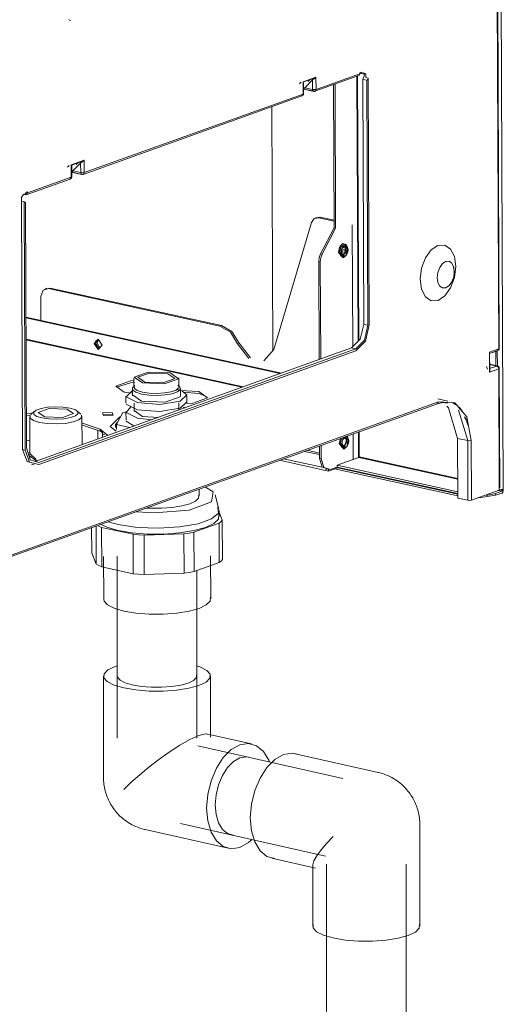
# Model space of a CAD drawing. Header units: millimetres. Extents: x 37142 to 69399, y 2700 to 29257.
# Tile 25 of 85: x 38712 to 38906, y 12069 to 12464. Entities that reach past the tile are written whole.
import ezdxf

# ---------------------------------------------------------------- set-up
doc = ezdxf.new("R2010")
doc.units = ezdxf.units.MM
for name, color, linetype, lineweight in [('G-XREF-____-OTLN', 8, 'Continuous', 9), ('M-EQPM-____-OTLN', 50, 'Continuous', 20), ('P-PIPE-____-OTLN', 3, 'Continuous', 20)]:
    doc.layers.add(name, color=color, linetype=linetype, lineweight=lineweight)

# ---------------------------------------------------------------- blocks, each defined once
blk = doc.blocks.new('City Class FR - City Class F_iam-V50-3D Отопление Left')
at = {"layer": 'G-XREF-____-OTLN'}
for p, q in [((38903.71, 12943.12), (38906.43, 12275.05)), ((38904.57, 12332.04), (38903.84, 12511.12)), ((38904.79, 12332.04), (38904.06, 12511.48)), ((38731.72, 12464.16), (38732.59, 12463.97)), ((38825.92, 12439.28), (38831.13, 12441.15)), ((38830.71, 12435.5), (38848.29, 12441.8)), ((38831.13, 12441.15), (38831.15, 12436.27)), ((38831.15, 12436.27), (38848.74, 12442.57)), ((38848.04, 12334.97), (38847.6, 12441.58)), ((38847.88, 12441.68), (38848.32, 12335.25)), ((38848.45, 12441.89), (38848.72, 12442.38)), ((38848.74, 12442.95), (38849.23, 12443.13)), ((38849.63, 12443.06), (38848.74, 12442.74)), ((38848.74, 12442.57), (38848.74, 12442.95)), ((38849.23, 12443.13), (38849.24, 12442.55)), ((38849.24, 12442.55), (38850.29, 12442.93)), ((38825.17, 12439.11), (38824.51, 12438.44)), ((38825.93, 12434.4), (38825.92, 12439.28)), ((38826.08, 12439.23), (38830.88, 12440.95)), ((38826.09, 12439.05), (38826.08, 12439.23)), ((38826.15, 12434.58), (38826.13, 12439.16)), ((38829.73, 12440.06), (38826.62, 12436.91)), ((38828.84, 12440.33), (38827.94, 12439.41)), ((38829.73, 12440.06), (38829.75, 12436.22)), ((38838.39, 12380.57), (38838.15, 12438.22)), ((38838.78, 12438.44), (38839.02, 12380.44)), ((38850.39, 12341.84), (38849.99, 12440.28)), ((38849.99, 12440.28), (38851.63, 12439.92)), ((38852.15, 12440.76), (38851.13, 12440.99)), ((38851.63, 12439.92), (38852.03, 12341.48)), ((38852.15, 12440.76), (38852.55, 12341.66)), ((38737.51, 12402.12), (38825.49, 12433.63)), ((38737.95, 12402.89), (38825.93, 12434.4)), ((38825.93, 12434.4), (38826.15, 12434.58)), ((38826.15, 12434.58), (38826.14, 12434.61)), ((38826.62, 12436.91), (38826.28, 12436.49)), ((38826.29, 12436.31), (38830.26, 12435.44)), ((38826.29, 12436.31), (38826.29, 12436.31)), ((38830.37, 12435.48), (38826.39, 12436.35)), ((38829.75, 12436.22), (38826.62, 12436.91)), ((38813.37, 12429.35), (38813.77, 12331.4)), ((38731.97, 12405.73), (38731.3, 12405.06)), ((38732.71, 12405.9), (38737.93, 12407.77)), ((38732.73, 12401.02), (38732.71, 12405.9)), ((38732.88, 12405.85), (38737.68, 12407.57)), ((38732.89, 12405.67), (38732.88, 12405.85)), ((38732.95, 12401.2), (38732.93, 12405.78)), ((38736.53, 12406.68), (38733.41, 12403.53)), ((38734.74, 12406.04), (38735.64, 12406.95)), ((38736.53, 12406.68), (38736.55, 12402.84)), ((38737.93, 12407.77), (38737.95, 12402.89)), ((38733.41, 12403.53), (38733.08, 12403.11)), ((38733.09, 12402.93), (38737.06, 12402.06)), ((38733.09, 12402.93), (38733.09, 12402.93)), ((38737.17, 12402.1), (38733.19, 12402.98)), ((38736.55, 12402.84), (38733.41, 12403.53)), ((38714.7, 12393.96), (38732.29, 12400.25)), ((38715.15, 12394.73), (38732.73, 12401.02)), ((38732.73, 12401.02), (38732.95, 12401.2)), ((38732.95, 12401.2), (38732.94, 12401.23)), ((38713.6, 12393.98), (38714.65, 12394.36)), ((38714.37, 12393.94), (38713.61, 12394.1)), ((38714.65, 12394.36), (38714.06, 12394.4)), ((38715.15, 12394.99), (38714.42, 12394.73)), ((38714.65, 12394.93), (38715.15, 12395.11)), ((38714.65, 12394.36), (38714.65, 12394.93)), ((38715.15, 12395.11), (38715.15, 12394.73)), ((38713.2, 12291.58), (38712.8, 12391.39)), ((38712.8, 12391.39), (38713.82, 12391.17)), ((38714.22, 12291.35), (38713.82, 12391.17)), ((38714.72, 12292.3), (38714.32, 12390.75)), ((38814.12, 12331.81), (38829.27, 12382.75)), ((38831.51, 12384.83), (38830.89, 12384.61)), ((38832.85, 12384.9), (38831.03, 12384.59)), ((38832.22, 12384.68), (38832.85, 12384.9)), ((38838.38, 12383.33), (38832.22, 12384.68)), ((38832.85, 12384.9), (38838.38, 12383.69)), ((38845.88, 12332.81), (38845.68, 12381.89)), ((38832.94, 12370.14), (38838.39, 12380.57)), ((38839.02, 12380.44), (38833.56, 12370)), ((38839.02, 12380.44), (38838.39, 12380.57)), ((38841.96, 12374.28), (38840.78, 12373.19)), ((38843.21, 12372.21), (38842.66, 12374.04)), ((38833.56, 12370), (38832.94, 12370.14)), ((38840.99, 12372.32), (38840.7, 12371.01)), ((38841.38, 12371.52), (38841.33, 12370.99)), ((38841.89, 12368.65), (38841.87, 12371.99)), ((38842.63, 12371.82), (38841.87, 12371.99)), ((38842.66, 12370.24), (38842.66, 12371.78)), ((38842.84, 12370.34), (38843.21, 12372.21)), ((38843.25, 12371.68), (38843.2, 12371.15)), ((38843.84, 12372.07), (38843.3, 12369.84)), ((38843.3, 12370.03), (38843.76, 12371.93)), ((38843.6, 12373.12), (38843.31, 12373.48)), ((38832.22, 12367.16), (38832.85, 12367.02)), ((38832.22, 12367.16), (38832.38, 12327.7)), ((38833.01, 12327.92), (38832.85, 12367.02)), ((38841.7, 12368.87), (38842.56, 12369.78)), ((38842.89, 12369.23), (38841.99, 12368.53)), ((38842.18, 12368.9), (38842.32, 12368.96)), ((38842.32, 12368.96), (38842.73, 12369.17)), ((38886.51, 12364.06), (38886.54, 12364.97)), ((38724.27, 12356.44), (38722.06, 12355.8)), ((38722.94, 12356.37), (38722.31, 12356.14)), ((38723.65, 12356.22), (38724.27, 12356.44)), ((38792.52, 12341.13), (38723.65, 12356.22)), ((38793.14, 12341.35), (38724.27, 12356.44)), ((38720.53, 12353.06), (38720.57, 12343.47)), ((38714.5, 12344.8), (38817.25, 12322.28)), ((38714.5, 12344.51), (38816.76, 12322.1)), ((38792.52, 12341.13), (38793.14, 12341.35)), ((38852.03, 12341.48), (38850.39, 12341.84)), ((38801.35, 12316.59), (38714.54, 12335.61)), ((38801.81, 12316.75), (38714.67, 12335.84)), ((38742.45, 12334.36), (38743.53, 12335.91)), ((38742.45, 12334.36), (38742.68, 12335.36)), ((38742.45, 12334.36), (38743.89, 12332.04)), ((38742.45, 12334.36), (38743.97, 12332.02)), ((38743.78, 12335.8), (38743.07, 12334.58)), ((38744.26, 12332.39), (38743.07, 12334.58)), ((38799.63, 12334.05), (38800.25, 12334.28)), ((38800.25, 12334.28), (38804.74, 12328.34)), ((38718.23, 12286.82), (38845.45, 12332.38)), ((38847.09, 12332.02), (38719.72, 12286.4)), ((38847.1, 12331.22), (38719.72, 12285.6)), ((38804.11, 12328.11), (38799.63, 12334.05)), ((38814.12, 12331.81), (38810.13, 12327.18)), ((38847.09, 12332.02), (38845.45, 12332.38)), ((38900.83, 12330.09), (38904.12, 12331.27)), ((38900.87, 12330.72), (38904.57, 12332.04)), ((38900.87, 12330.21), (38903.79, 12331.26)), ((38900.9, 12322.66), (38900.87, 12330.72)), ((38900.95, 12322.97), (38900.91, 12330.48)), ((38903.42, 12325.56), (38903.39, 12331.15)), ((38904.04, 12324.95), (38904.02, 12331.32)), ((38904.34, 12331.42), (38904.57, 12332.04)), ((38904.57, 12332.04), (38904.78, 12332.07)), ((38899.62, 12324.93), (38900.07, 12323.83)), ((38904.03, 12325.13), (38900.89, 12325.82)), ((38900.89, 12325.75), (38903.81, 12325.11)), ((38903.81, 12325.11), (38900.9, 12324.07)), ((38904.6, 12323.98), (38900.9, 12322.66)), ((38904.6, 12323.98), (38904.79, 12324.38)), ((38904.8, 12276.19), (38904.6, 12323.98)), ((38905.01, 12276.37), (38904.82, 12324.34)), ((38757.95, 12320.29), (38757.96, 12316.59)), ((38775.96, 12316.66), (38775.95, 12320.36)), ((38756.94, 12314.22), (38754.18, 12314.55)), ((38757.32, 12315.96), (38757.33, 12313.08)), ((38758.35, 12317.33), (38757.74, 12316.76)), ((38775.35, 12315.67), (38776.61, 12315.29)), ((38776.19, 12316.83), (38775.57, 12317.4)), ((38784, 12314.83), (38776.55, 12315.34)), ((38776.63, 12313.16), (38776.62, 12316.04)), ((38777.78, 12314.61), (38784.01, 12314.06)), ((38684.66, 12240.61), (38880.39, 12310.7)), ((38754.73, 12313.07), (38754.74, 12310.2)), ((38757.43, 12313.49), (38760.98, 12310.98)), ((38779.24, 12310.29), (38779.23, 12313.17)), ((38786.13, 12313.24), (38784.01, 12314.06)), ((38884.14, 12311.03), (38880.06, 12311.93)), ((38684.22, 12239.84), (38879.94, 12309.93)), ((38717.97, 12306.95), (38716.54, 12305.62)), ((38736.58, 12305.71), (38735.14, 12307.02)), ((38753.45, 12306.4), (38754.97, 12306.58)), ((38754.75, 12306.84), (38754.77, 12303.38)), ((38754.82, 12309.8), (38759.38, 12307.52)), ((38757.99, 12310.21), (38758, 12306.85)), ((38758.1, 12307.22), (38761.41, 12304.88)), ((38776, 12307.51), (38775.99, 12310.28)), ((38777.72, 12308.59), (38778.38, 12308.2)), ((38887.3, 12309.52), (38886.08, 12310.32)), ((38887.91, 12309.33), (38886.4, 12310.41)), ((38888.42, 12307.44), (38892.11, 12295.17)), ((38889.2, 12307.57), (38888.67, 12308.22)), ((38890, 12306.85), (38888.68, 12308.57)), ((38714.57, 12306.07), (38716.82, 12306.12)), ((38716.32, 12305.34), (38714.58, 12305.3)), ((38716.09, 12304.76), (38716.15, 12289.4)), ((38737.09, 12293.57), (38737.04, 12304.84)), ((38749.15, 12305.65), (38745.43, 12305.55)), ((38750.91, 12301.58), (38753.45, 12306.4)), ((38754.85, 12302.99), (38757.87, 12301.11)), ((38765.18, 12303.47), (38759.39, 12304.16)), ((38761.41, 12304.88), (38767.92, 12304.37)), ((38891.25, 12303.68), (38890.84, 12304.71)), ((38892.21, 12301.33), (38891.27, 12304.41)), ((38736.94, 12302.3), (38744.44, 12299.7)), ((38744.44, 12298.93), (38736.94, 12301.54)), ((38744.44, 12299.7), (38747.44, 12297.24)), ((38744.44, 12298.93), (38744.44, 12299.7)), ((38745.48, 12298.41), (38744.44, 12298.93)), ((38756.21, 12300.42), (38750.91, 12301.58)), ((38750.91, 12301.58), (38750.92, 12299.66)), ((38848.22, 12288.59), (38848.18, 12298.62)), ((38848.46, 12298.72), (38848.51, 12288.6)), ((38716.28, 12295.08), (38714.7, 12295.29)), ((38840.89, 12294.02), (38841.35, 12295.92)), ((38841.3, 12295.55), (38841.01, 12294.24)), ((38841.69, 12294.74), (38841.64, 12294.22)), ((38843.15, 12293.57), (38843.52, 12295.43)), ((38843.52, 12295.43), (38843.18, 12296.94)), ((38843.57, 12294.91), (38843.51, 12294.38)), ((38843.6, 12296.73), (38844.08, 12295.16)), ((38844.15, 12295.3), (38843.61, 12293.07)), ((38843.91, 12296.35), (38843.62, 12296.7)), ((38843.62, 12293.25), (38844.08, 12295.16)), ((38843.67, 12297.04), (38844.15, 12295.3)), ((38846.06, 12287.36), (38846.02, 12297.84)), ((38892.11, 12295.17), (38888.04, 12296.06)), ((38888.04, 12296.06), (38888.14, 12272.07)), ((38892.11, 12295.17), (38892.21, 12271.17)), ((38893.52, 12295.22), (38893.61, 12271.23)), ((38714.22, 12291.35), (38713.2, 12291.58)), ((38832.54, 12289.51), (38826.46, 12290.84)), ((38827.6, 12291.25), (38832.53, 12290.17)), ((38832.52, 12293.01), (38832.54, 12288.14)), ((38833.17, 12288), (38833.15, 12293.23)), ((38842.01, 12292.09), (38842.87, 12293.01)), ((38843.2, 12292.46), (38842.3, 12291.76)), ((38842.49, 12292.13), (38842.63, 12292.19)), ((38842.63, 12292.19), (38843.04, 12292.39)), ((38716.26, 12290.48), (38715.36, 12290.16)), ((38715.66, 12289.18), (38718.74, 12287)), ((38716.06, 12289.37), (38716.56, 12289.53)), ((38716.26, 12289.84), (38718.67, 12287.5)), ((38717.28, 12288.96), (38716.29, 12288.68)), ((38836.18, 12282.91), (38816.41, 12287.24)), ((38818.07, 12287.84), (38833.65, 12284.42)), ((38832.54, 12288.14), (38833.17, 12288)), ((38839.68, 12285.24), (38848.38, 12288.36)), ((38848.38, 12288.36), (38888.1, 12279.66)), ((38848.51, 12288.6), (38888.1, 12279.92)), ((38716.78, 12285.67), (38717.8, 12285.45)), ((38834.99, 12283.61), (38835.61, 12283.47)), ((38839.91, 12284.24), (38836.18, 12282.91)), ((38836.18, 12283.79), (38836.18, 12282.91)), ((38836.29, 12283.71), (38836.92, 12283.58)), ((38836.92, 12283.58), (38839.53, 12284.51)), ((38888.13, 12272.91), (38838.58, 12283.77)), ((38839.69, 12284.48), (38839.68, 12285.24)), ((38888.13, 12274.63), (38839.68, 12285.24)), ((38888.13, 12273.86), (38839.69, 12284.48)), ((38839.91, 12284.24), (38888.13, 12273.68)), ((38893.61, 12271.23), (38904.8, 12275.23)), ((38905.91, 12274.89), (38904.64, 12275.17)), ((38904.64, 12275.17), (38905.91, 12274.89)), ((38904.8, 12276.19), (38905, 12276.4)), ((38904.8, 12275.23), (38904.8, 12276.19)), ((38905.93, 12275.64), (38904.8, 12275.24)), ((38905.75, 12275.2), (38906.43, 12275.05)), ((38905.93, 12274.97), (38905.93, 12275.64)), ((38892.21, 12271.17), (38888.14, 12272.07)), ((38903.32, 12273.17), (38896.63, 12272.1)), ((38899.55, 12273.12), (38903.32, 12273.94)), ((38903.32, 12273.94), (38905.87, 12274.85)), ((38905.93, 12274.1), (38903.32, 12273.17)), ((38903.32, 12273.94), (38903.32, 12273.17))]:
    blk.add_line(p, q, dxfattribs=at)
for points in [[(38830.88, 12440.95, 0), (38831.02, 12441.04, 0), (38831.13, 12441.15, 0)], [(38848.72, 12442.38, 0), (38848.73, 12442.47, 0), (38848.74, 12442.57, 0)], [(38849.99, 12440.28, 0), (38850.62, 12442.16, 0), (38850.06, 12442.93, 0)], [(38850.29, 12442.93, 0), (38851.13, 12442.48, 0), (38851.13, 12440.99, 0)], [(38825.92, 12439.28, 0), (38826.01, 12439.25, 0), (38826.08, 12439.23, 0)], [(38830.88, 12440.95, 0), (38830.3, 12440.55, 0), (38829.73, 12440.06, 0)], [(38851.63, 12439.92, 0), (38851.93, 12440.29, 0), (38852.15, 12440.76, 0)], [(38825.93, 12434.4, 0), (38825.71, 12433.77, 0), (38825.16, 12433.61, 0)], [(38825.44, 12433.62, 0), (38825.49, 12433.63, 0), (38825.53, 12433.65, 0), (38825.57, 12433.66, 0), (38825.61, 12433.68, 0), (38825.65, 12433.7, 0), (38825.68, 12433.73, 0), (38825.72, 12433.75, 0), (38825.76, 12433.78, 0), (38825.79, 12433.8, 0), (38825.82, 12433.83, 0), (38825.85, 12433.86, 0), (38825.88, 12433.89, 0), (38825.91, 12433.92, 0), (38825.94, 12433.96, 0), (38825.96, 12433.99, 0), (38825.99, 12434.02, 0), (38826.01, 12434.06, 0), (38826.03, 12434.09, 0), (38826.05, 12434.13, 0), (38826.07, 12434.17, 0), (38826.08, 12434.2, 0), (38826.1, 12434.24, 0), (38826.11, 12434.28, 0), (38826.12, 12434.32, 0), (38826.13, 12434.36, 0), (38826.14, 12434.39, 0), (38826.14, 12434.43, 0), (38826.15, 12434.47, 0), (38826.15, 12434.51, 0), (38826.15, 12434.54, 0), (38826.15, 12434.56, 0)], [(38826.39, 12436.35, 0), (38826.35, 12436.32, 0), (38826.29, 12436.31, 0)], [(38829.75, 12436.22, 0), (38830.49, 12436.16, 0), (38831.15, 12436.27, 0)], [(38830.37, 12435.48, 0), (38830.09, 12435.57, 0), (38829.75, 12436.22, 0)], [(38830.75, 12435.51, 0), (38830.62, 12435.47, 0), (38830.49, 12435.45, 0), (38830.37, 12435.44, 0), (38830.3, 12435.44, 0)], [(38830.37, 12435.48, 0), (38830.93, 12435.64, 0), (38831.15, 12436.27, 0)], [(38732.71, 12405.9, 0), (38732.81, 12405.87, 0), (38732.88, 12405.85, 0)], [(38737.68, 12407.57, 0), (38737.09, 12407.17, 0), (38736.53, 12406.68, 0)], [(38737.68, 12407.57, 0), (38737.82, 12407.66, 0), (38737.93, 12407.77, 0)], [(38733.19, 12402.98, 0), (38733.14, 12402.94, 0), (38733.09, 12402.93, 0)], [(38736.55, 12402.84, 0), (38737.28, 12402.78, 0), (38737.95, 12402.89, 0)], [(38737.17, 12402.1, 0), (38736.88, 12402.19, 0), (38736.55, 12402.84, 0)], [(38737.55, 12402.14, 0), (38737.42, 12402.1, 0), (38737.29, 12402.07, 0), (38737.17, 12402.06, 0), (38737.09, 12402.07, 0)], [(38737.17, 12402.1, 0), (38737.73, 12402.26, 0), (38737.95, 12402.89, 0)], [(38732.24, 12400.24, 0), (38732.28, 12400.25, 0), (38732.33, 12400.27, 0), (38732.37, 12400.29, 0), (38732.41, 12400.3, 0), (38732.44, 12400.33, 0), (38732.48, 12400.35, 0), (38732.52, 12400.37, 0), (38732.55, 12400.4, 0), (38732.59, 12400.42, 0), (38732.62, 12400.45, 0), (38732.65, 12400.48, 0), (38732.68, 12400.51, 0), (38732.71, 12400.54, 0), (38732.74, 12400.58, 0), (38732.76, 12400.61, 0), (38732.79, 12400.65, 0), (38732.81, 12400.68, 0), (38732.83, 12400.72, 0), (38732.85, 12400.75, 0), (38732.86, 12400.79, 0), (38732.88, 12400.83, 0), (38732.89, 12400.86, 0), (38732.91, 12400.9, 0), (38732.92, 12400.94, 0), (38732.93, 12400.98, 0), (38732.93, 12401.02, 0), (38732.94, 12401.05, 0), (38732.94, 12401.09, 0), (38732.95, 12401.13, 0), (38732.95, 12401.17, 0), (38732.95, 12401.18, 0)], [(38732.73, 12401.02, 0), (38732.51, 12400.39, 0), (38732.24, 12400.24, 0)], [(38712.8, 12391.39, 0), (38712.75, 12392.9, 0), (38713.6, 12393.98, 0)], [(38715.13, 12394.54, 0), (38714.86, 12394.05, 0), (38714.37, 12393.94, 0)], [(38715.15, 12394.73, 0), (38715.14, 12394.63, 0), (38715.13, 12394.54, 0)], [(38713.82, 12391.17, 0), (38714.03, 12390.88, 0), (38714.32, 12390.75, 0)], [(38829.27, 12382.75, 0), (38830.41, 12384.37, 0), (38832.22, 12384.68, 0)], [(38840.58, 12370.79, 0), (38841.04, 12372.7, 0), (38842.16, 12373.82, 0)], [(38841.96, 12374.28, 0), (38843.28, 12373.91, 0), (38843.84, 12372.07, 0)], [(38842.16, 12373.82, 0), (38843.29, 12373.5, 0), (38843.76, 12371.93, 0)], [(38832.94, 12370.14, 0), (38832.4, 12368.7, 0), (38832.22, 12367.16, 0)], [(38832.85, 12367.02, 0), (38833.03, 12368.56, 0), (38833.56, 12370, 0)], [(38840.63, 12372.93, 0), (38840.12, 12370.74, 0), (38841.99, 12368.53, 0)], [(38840.58, 12370.79, 0), (38841.05, 12369.22, 0), (38842.18, 12368.9, 0)], [(38840.7, 12371.01, 0), (38841.04, 12369.87, 0), (38841.87, 12369.64, 0)], [(38844, 12371.77, 0), (38843.91, 12372.47, 0), (38843.67, 12373.03, 0), (38843.29, 12373.38, 0), (38842.84, 12373.47, 0), (38842.35, 12373.3, 0), (38841.9, 12372.88, 0), (38841.53, 12372.27, 0), (38841.29, 12371.53, 0), (38841.21, 12370.77, 0)], [(38844, 12371.77, 0), (38843.92, 12371, 0), (38843.68, 12370.27, 0), (38843.31, 12369.65, 0), (38842.85, 12369.23, 0), (38842.37, 12369.06, 0), (38841.91, 12369.15, 0), (38841.54, 12369.5, 0), (38841.3, 12370.06, 0), (38841.21, 12370.77, 0)], [(38842.46, 12369.93, 0), (38842.13, 12369.81, 0), (38841.81, 12369.88, 0), (38841.56, 12370.12, 0), (38841.39, 12370.5, 0), (38841.33, 12370.99, 0)], [(38843.25, 12371.68, 0), (38843.19, 12372.17, 0), (38843.02, 12372.56, 0), (38842.77, 12372.8, 0), (38842.45, 12372.86, 0), (38842.12, 12372.74, 0), (38841.8, 12372.45, 0)], [(38841.85, 12373.22, 0), (38842.67, 12372.99, 0), (38843.02, 12371.85, 0)], [(38843.02, 12371.85, 0), (38842.68, 12370.46, 0), (38841.87, 12369.64, 0)], [(38842.69, 12372.97, 0), (38842.7, 12372.96, 0), (38842.71, 12372.94, 0), (38842.73, 12372.92, 0), (38842.75, 12372.89, 0), (38842.76, 12372.85, 0), (38842.78, 12372.82, 0), (38842.8, 12372.78, 0), (38842.81, 12372.73, 0), (38842.83, 12372.68, 0), (38842.85, 12372.63, 0), (38842.86, 12372.57, 0), (38842.88, 12372.51, 0), (38842.89, 12372.44, 0), (38842.9, 12372.37, 0), (38842.91, 12372.3, 0), (38842.92, 12372.23, 0), (38842.92, 12372.15, 0), (38842.93, 12372.08, 0), (38842.93, 12372, 0), (38842.93, 12371.92, 0), (38842.93, 12371.83, 0), (38842.92, 12371.75, 0), (38842.91, 12371.66, 0), (38842.91, 12371.58, 0), (38842.89, 12371.49, 0), (38842.88, 12371.4, 0), (38842.87, 12371.32, 0), (38842.85, 12371.23, 0), (38842.83, 12371.14, 0), (38842.81, 12371.06, 0), (38842.78, 12370.97, 0), (38842.76, 12370.89, 0), (38842.73, 12370.8, 0), (38842.7, 12370.72, 0), (38842.67, 12370.64, 0), (38842.64, 12370.57, 0), (38842.6, 12370.49, 0), (38842.57, 12370.42, 0), (38842.53, 12370.35, 0), (38842.5, 12370.28, 0), (38842.46, 12370.22, 0), (38842.42, 12370.16, 0), (38842.38, 12370.1, 0), (38842.35, 12370.04, 0), (38842.31, 12369.99, 0), (38842.27, 12369.95, 0), (38842.23, 12369.9, 0), (38842.2, 12369.86, 0), (38842.16, 12369.83, 0), (38842.13, 12369.8, 0), (38842.09, 12369.77, 0), (38842.06, 12369.74, 0), (38842.04, 12369.72, 0), (38842.01, 12369.71, 0), (38841.99, 12369.69, 0), (38841.97, 12369.68, 0), (38841.97, 12369.68, 0)], [(38887.32, 12365.08, 0), (38886.76, 12369.11, 0), (38885.2, 12372.13, 0), (38882.87, 12373.7, 0), (38880.14, 12373.56, 0), (38877.41, 12371.74, 0), (38875.1, 12368.53, 0), (38873.56, 12364.39, 0), (38873.03, 12359.96, 0)], [(38879.89, 12360.61, 0), (38880.15, 12362.72, 0), (38880.88, 12364.7, 0), (38881.98, 12366.24, 0), (38883.29, 12367.11, 0), (38884.6, 12367.18, 0), (38885.71, 12366.44, 0), (38886.46, 12364.99, 0), (38886.73, 12363.06, 0)], [(38887.32, 12365.08, 0), (38886.79, 12360.65, 0), (38885.26, 12356.52, 0), (38882.95, 12353.3, 0), (38880.22, 12351.48, 0), (38877.48, 12351.35, 0), (38875.16, 12352.91, 0), (38873.59, 12355.93, 0), (38873.03, 12359.96, 0)], [(38879.89, 12360.61, 0), (38880.16, 12358.68, 0), (38880.91, 12357.23, 0), (38882.03, 12356.49, 0), (38883.33, 12356.56, 0), (38884.64, 12357.43, 0), (38885.74, 12358.97, 0), (38886.48, 12360.94, 0), (38886.73, 12363.06, 0)], [(38723.65, 12356.22, 0), (38721.44, 12355.58, 0), (38720.53, 12353.06, 0)], [(38799.63, 12334.05, 0), (38796.72, 12338.71, 0), (38792.52, 12341.13, 0)], [(38793.14, 12341.35, 0), (38797.34, 12338.93, 0), (38800.25, 12334.28, 0)], [(38845.45, 12332.38, 0), (38848.95, 12335.89, 0), (38850.39, 12341.84, 0)], [(38852.03, 12341.48, 0), (38850.6, 12335.53, 0), (38847.09, 12332.02, 0)], [(38852.55, 12341.66, 0), (38850.97, 12335.09, 0), (38847.1, 12331.22, 0)], [(38745.24, 12333.46, 0), (38743.59, 12335.84, 0), (38741.95, 12334.18, 0)], [(38745.24, 12333.46, 0), (38743.6, 12331.8, 0), (38741.95, 12334.18, 0)], [(38900.91, 12330.44, 0), (38900.91, 12330.58, 0), (38900.87, 12330.72, 0)], [(38904.77, 12332.03, 0), (38904.7, 12331.82, 0), (38904.58, 12331.62, 0), (38904.42, 12331.45, 0), (38904.25, 12331.33, 0), (38904.17, 12331.29, 0)], [(38761.36, 12318.32, 0), (38758.05, 12320.66, 0), (38763.64, 12322.66, 0), (38772.54, 12322.32, 0)], [(38900.9, 12322.66, 0), (38900.94, 12322.84, 0), (38900.94, 12323.02, 0)], [(38904.6, 12323.98, 0), (38904.37, 12324.71, 0), (38903.81, 12325.11, 0)], [(38904.8, 12324.36, 0), (38904.76, 12324.47, 0), (38904.72, 12324.59, 0), (38904.65, 12324.71, 0), (38904.57, 12324.82, 0), (38904.47, 12324.91, 0), (38904.37, 12324.99, 0), (38904.27, 12325.05, 0), (38904.17, 12325.09, 0), (38904.08, 12325.12, 0), (38904.07, 12325.12, 0)], [(38758.1, 12319.27, 0), (38756.58, 12319.13, 0), (38750.68, 12317.02, 0), (38754.03, 12314.58, 0)], [(38750.94, 12316.58, 0), (38756.59, 12318.36, 0), (38758.12, 12318.5, 0)], [(38771.61, 12321.99, 0), (38764.19, 12322.27, 0), (38759.53, 12320.6, 0), (38762.29, 12318.65, 0)], [(38772.54, 12322.32, 0), (38775.85, 12319.98, 0), (38770.26, 12317.98, 0), (38761.36, 12318.32, 0)], [(38762.29, 12318.65, 0), (38769.71, 12318.37, 0), (38774.37, 12320.04, 0), (38771.61, 12321.99, 0)], [(38759.37, 12310.4, 0), (38754.81, 12312.68, 0), (38757.38, 12315.23, 0)], [(38760.97, 12313.86, 0), (38758.75, 12314.55, 0), (38757.51, 12315.42, 0), (38757.42, 12316.36, 0), (38757.74, 12316.76, 0)], [(38758.06, 12316.96, 0), (38758.15, 12316.09, 0), (38759.3, 12315.27, 0), (38761.37, 12314.62, 0)], [(38777.3, 12315.02, 0), (38779.15, 12313.56, 0), (38776.58, 12311.02, 0), (38768.38, 12309.71, 0), (38759.37, 12310.4, 0)], [(38760.97, 12313.86, 0), (38763.92, 12313.42, 0), (38767.23, 12313.29, 0), (38770.51, 12313.49, 0), (38773.37, 12314, 0), (38775.45, 12314.74, 0), (38776.51, 12315.64, 0), (38776.42, 12316.58, 0), (38776.19, 12316.83, 0)], [(38775.87, 12316.29, 0), (38774.88, 12315.45, 0), (38772.94, 12314.76, 0), (38770.27, 12314.29, 0), (38767.21, 12314.1, 0), (38764.12, 12314.22, 0), (38761.37, 12314.62, 0)], [(38784, 12314.83, 0), (38787.5, 12312.36, 0), (38781.59, 12310.24, 0), (38779.18, 12310.09, 0)], [(38779.16, 12310.69, 0), (38776.59, 12308.14, 0), (38768.39, 12306.83, 0), (38759.38, 12307.52, 0)], [(38760.98, 12310.98, 0), (38770.53, 12310.62, 0), (38776.52, 12312.76, 0), (38776.63, 12313.16, 0)], [(38879.61, 12309.91, 0), (38880.16, 12310.07, 0), (38880.39, 12310.7, 0)], [(38880.39, 12310.7, 0), (38886.92, 12310.33, 0), (38891.73, 12304.67, 0), (38893.52, 12295.22, 0)], [(38720.98, 12304.24, 0), (38718.91, 12304.89, 0), (38717.76, 12305.7, 0), (38717.68, 12306.58, 0), (38718.66, 12307.41, 0), (38720.6, 12308.11, 0), (38723.26, 12308.58, 0), (38726.31, 12308.76, 0), (38729.39, 12308.65, 0), (38732.14, 12308.24, 0)], [(38722.13, 12304.66, 0), (38719.51, 12306.51, 0), (38723.94, 12308.09, 0), (38730.99, 12307.83, 0)], [(38732.14, 12308.24, 0), (38734.21, 12307.59, 0), (38735.35, 12306.78, 0), (38735.44, 12305.91, 0), (38734.45, 12305.07, 0), (38732.52, 12304.38, 0), (38729.86, 12303.91, 0), (38726.81, 12303.72, 0), (38723.72, 12303.84, 0), (38720.98, 12304.24, 0)], [(38722.13, 12304.66, 0), (38729.18, 12304.39, 0), (38733.61, 12305.98, 0), (38730.99, 12307.83, 0)], [(38759.39, 12304.16, 0), (38754.83, 12306.45, 0), (38756.74, 12308.73, 0)], [(38883.97, 12310.25, 0), (38883.54, 12310.33, 0), (38883.1, 12310.38, 0), (38882.66, 12310.4, 0), (38882.22, 12310.4, 0), (38881.77, 12310.36, 0), (38881.31, 12310.29, 0), (38880.85, 12310.2, 0), (38880.39, 12310.07, 0), (38879.94, 12309.93, 0)], [(38883.72, 12309, 0), (38884.34, 12308.33, 0), (38888.04, 12296.06, 0)], [(38716.2, 12305.19, 0), (38716.3, 12304.17, 0), (38717.64, 12303.23, 0), (38720.05, 12302.47, 0)], [(38736.83, 12305.43, 0), (38736.93, 12304.41, 0), (38735.78, 12303.44, 0), (38733.52, 12302.63, 0), (38730.42, 12302.08, 0), (38726.86, 12301.86, 0), (38723.26, 12302, 0), (38720.05, 12302.47, 0)], [(38745.73, 12305.19, 0), (38745.28, 12306.28, 0), (38749.15, 12306.42, 0)], [(38745.73, 12305.19, 0), (38749.59, 12305.33, 0), (38749.15, 12306.42, 0)], [(38750.78, 12298.91, 0), (38748.4, 12300.84, 0), (38752.33, 12304.73, 0)], [(38840.95, 12296.15, 0), (38840.43, 12293.96, 0), (38842.3, 12291.76, 0)], [(38844.31, 12294.99, 0), (38844.22, 12295.7, 0), (38843.98, 12296.26, 0), (38843.6, 12296.61, 0), (38843.15, 12296.7, 0), (38842.66, 12296.52, 0), (38842.21, 12296.11, 0), (38841.84, 12295.49, 0), (38841.6, 12294.76, 0), (38841.52, 12293.99, 0)], [(38844.31, 12294.99, 0), (38844.23, 12294.22, 0), (38843.99, 12293.49, 0), (38843.62, 12292.88, 0), (38843.17, 12292.46, 0), (38842.68, 12292.29, 0), (38842.23, 12292.38, 0), (38841.85, 12292.73, 0), (38841.61, 12293.29, 0), (38841.52, 12293.99, 0)], [(38843.57, 12294.91, 0), (38843.5, 12295.39, 0), (38843.34, 12295.78, 0), (38843.08, 12296.02, 0), (38842.76, 12296.09, 0), (38842.43, 12295.97, 0), (38842.12, 12295.68, 0)], [(38842.16, 12296.45, 0), (38842.99, 12296.22, 0), (38843.33, 12295.07, 0)], [(38843.33, 12295.07, 0), (38843, 12293.68, 0), (38842.18, 12292.86, 0)], [(38843, 12296.2, 0), (38843.01, 12296.18, 0), (38843.03, 12296.16, 0), (38843.04, 12296.14, 0), (38843.06, 12296.11, 0), (38843.07, 12296.08, 0), (38843.09, 12296.04, 0), (38843.11, 12296, 0), (38843.13, 12295.95, 0), (38843.14, 12295.9, 0), (38843.16, 12295.85, 0), (38843.17, 12295.79, 0), (38843.19, 12295.73, 0), (38843.2, 12295.67, 0), (38843.21, 12295.6, 0), (38843.22, 12295.53, 0), (38843.23, 12295.46, 0), (38843.23, 12295.38, 0), (38843.24, 12295.3, 0), (38843.24, 12295.22, 0), (38843.24, 12295.14, 0), (38843.24, 12295.06, 0), (38843.23, 12294.97, 0), (38843.23, 12294.89, 0), (38843.22, 12294.8, 0), (38843.21, 12294.71, 0), (38843.19, 12294.63, 0), (38843.18, 12294.54, 0), (38843.16, 12294.45, 0), (38843.14, 12294.37, 0), (38843.12, 12294.28, 0), (38843.09, 12294.2, 0), (38843.07, 12294.11, 0), (38843.04, 12294.03, 0), (38843.01, 12293.95, 0), (38842.98, 12293.87, 0), (38842.95, 12293.79, 0), (38842.92, 12293.72, 0), (38842.88, 12293.64, 0), (38842.85, 12293.57, 0), (38842.81, 12293.51, 0), (38842.77, 12293.44, 0), (38842.73, 12293.38, 0), (38842.7, 12293.32, 0), (38842.66, 12293.27, 0), (38842.62, 12293.22, 0), (38842.58, 12293.17, 0), (38842.54, 12293.13, 0), (38842.51, 12293.09, 0), (38842.47, 12293.05, 0), (38842.44, 12293.02, 0), (38842.41, 12292.99, 0), (38842.38, 12292.97, 0), (38842.35, 12292.95, 0), (38842.32, 12292.93, 0), (38842.3, 12292.92, 0), (38842.28, 12292.91, 0), (38842.28, 12292.91, 0)], [(38892.11, 12295.17, 0), (38892.85, 12295.11, 0), (38893.52, 12295.22, 0)], [(38718.7, 12285.82, 0), (38714.99, 12286.71, 0), (38713.2, 12291.58, 0)], [(38719.72, 12285.6, 0), (38716.01, 12286.49, 0), (38714.22, 12291.35, 0)], [(38719.72, 12286.4, 0), (38716.19, 12287.39, 0), (38714.72, 12292.3, 0)], [(38840.89, 12294.02, 0), (38841.37, 12292.45, 0), (38842.49, 12292.13, 0)], [(38841.01, 12294.24, 0), (38841.36, 12293.09, 0), (38842.18, 12292.86, 0)], [(38842.78, 12293.16, 0), (38842.44, 12293.04, 0), (38842.13, 12293.1, 0), (38841.87, 12293.34, 0), (38841.7, 12293.73, 0), (38841.64, 12294.22, 0)], [(38836.29, 12283.71, 0), (38833.65, 12284.46, 0), (38832.54, 12288.14, 0)], [(38833.17, 12288, 0), (38834.28, 12284.32, 0), (38836.92, 12283.58, 0)], [(38848.51, 12288.6, 0), (38848.36, 12288.61, 0), (38848.22, 12288.59, 0)], [(38848.51, 12288.6, 0), (38848.47, 12288.45, 0), (38848.38, 12288.36, 0)], [(38906.43, 12275.05, 0), (38906.28, 12274.45, 0), (38905.93, 12274.1, 0)], [(38892.21, 12271.17, 0), (38892.95, 12271.12, 0), (38893.61, 12271.23, 0)]]:
    blk.add_polyline3d(points, dxfattribs=at)
blk = doc.blocks.new('City Class FR - City Class 25 FR-V51-3D Отопление Left')
blk.add_blockref('City Class FR - City Class F_iam-V50-3D Отопление Left', (0, 0))
blk = doc.blocks.new('ADSK_Полипропилен_Муфта с накидной гайкой - 32 x 1_-V53-3D Отопление Left')
at = {"layer": 'P-PIPE-____-OTLN', "color": 10}
for p, q in [((38743.49, 12299.26), (38743.5, 12295.87)), ((38744.82, 12299.24), (38745.37, 12297.89)), ((38745.37, 12296.54), (38745.37, 12297.89)), ((38784.14, 12272.79), (38784.13, 12275.68)), ((38792.1, 12267.58), (38790.58, 12273.3)), ((38793.42, 12263.21), (38791.89, 12267.01)), ((38792.17, 12264.67), (38792.16, 12267.06)), ((38793.49, 12247.38), (38793.42, 12263.21)), ((38740.99, 12250.08), (38740.95, 12260.22)), ((38742.75, 12260.86), (38742.81, 12245.57)), ((38743.77, 12260.84), (38744.97, 12260.29)), ((38744.97, 12260.29), (38757.61, 12257.51)), ((38745.03, 12244.46), (38744.97, 12260.29)), ((38751.59, 12261.41), (38747.62, 12262.51)), ((38782.09, 12258.38), (38792.16, 12261.97)), ((38792.16, 12261.97), (38792.22, 12246.13)), ((38757.61, 12257.51), (38757.67, 12241.67)), ((38762.01, 12257.17), (38778.07, 12257.74)), ((38762.08, 12241.33), (38762.01, 12257.17)), ((38778.07, 12257.74), (38778.14, 12241.9)), ((38782.15, 12242.54), (38782.09, 12258.38)), ((38742.81, 12245.57), (38740.99, 12250.08)), ((38745.74, 12248.64), (38745.81, 12231.37)), ((38788.81, 12231.54), (38788.74, 12248.82)), ((38757.67, 12241.67), (38745.03, 12244.46)), ((38792.22, 12246.13), (38782.15, 12242.54)), ((38778.14, 12241.9), (38762.08, 12241.33))]:
    blk.add_line(p, q, dxfattribs=at)
for points in [[(38750.48, 12300.44, 0), (38750.56, 12301.66, 0), (38751.26, 12302.47, 0)], [(38745.37, 12297.89, 0), (38745.81, 12297.65, 0), (38746.28, 12297.42, 0)], [(38758.95, 12266.5, 0), (38766.1, 12266.12, 0), (38780.1, 12267.26, 0), (38789.15, 12270.49, 0), (38789.79, 12274.57, 0), (38786.72, 12276.45, 0)], [(38784.03, 12273.32, 0), (38783.95, 12272.07, 0), (38782.73, 12270.87, 0), (38780.44, 12269.79, 0), (38777.24, 12268.92, 0), (38773.36, 12268.3, 0), (38769.05, 12267.98, 0), (38764.62, 12267.99, 0), (38762.96, 12268.07, 0)], [(38791.67, 12268.45, 0), (38791.89, 12266.01, 0), (38789.13, 12263.69, 0), (38783.72, 12261.76, 0), (38776.31, 12260.46, 0), (38767.8, 12259.94, 0), (38759.22, 12260.27, 0), (38751.59, 12261.41, 0)], [(38792.02, 12265.45, 0), (38791.9, 12263.61, 0), (38790.09, 12261.84, 0), (38786.73, 12260.26, 0), (38782.03, 12258.97, 0), (38776.32, 12258.06, 0), (38769.99, 12257.59, 0), (38763.46, 12257.6, 0), (38757.19, 12258.09, 0), (38751.6, 12259.01, 0)], [(38792.16, 12261.97, 0), (38792.88, 12262.58, 0), (38793.42, 12263.21, 0)], [(38751.6, 12259.01, 0), (38747.07, 12260.31, 0), (38744.5, 12261.52, 0)], [(38757.61, 12257.51, 0), (38759.78, 12257.31, 0), (38762.01, 12257.17, 0)], [(38778.07, 12257.74, 0), (38780.13, 12258.03, 0), (38782.09, 12258.38, 0)], [(38793.49, 12247.38, 0), (38792.95, 12246.75, 0), (38792.22, 12246.13, 0)], [(38745.03, 12244.46, 0), (38743.83, 12245, 0), (38742.84, 12245.55, 0)], [(38762.08, 12241.33, 0), (38759.85, 12241.48, 0), (38757.67, 12241.67, 0)], [(38782.15, 12242.54, 0), (38780.19, 12242.2, 0), (38778.14, 12241.9, 0)], [(38753.91, 12226.68, 0), (38750.02, 12227.8, 0), (38747.3, 12229.17, 0), (38745.95, 12230.69, 0), (38745.81, 12231.37, 0)], [(38788.67, 12232.21, 0), (38788.57, 12230.64, 0), (38787.02, 12229.11, 0), (38784.13, 12227.75, 0), (38780.09, 12226.64, 0), (38775.18, 12225.86, 0), (38769.73, 12225.46, 0), (38764.12, 12225.47, 0), (38758.72, 12225.88, 0), (38753.91, 12226.68, 0)]]:
    blk.add_polyline3d(points, dxfattribs=at)
blk = doc.blocks.new('ADSK_Полипропилен_Отвод - Универсальный-V35-3D Отопление Left')
at = {"layer": 'P-PIPE-____-OTLN', "color": 10}
for p, q in [((38751.27, 8944.96), (38750.39, 8944.66)), ((38745.74, 8940.87), (38745.74, 8900.12)), ((38788.74, 8916.27), (38788.74, 8940.87)), ((38805.27, 8913.59), (38787.72, 8917.54)), ((38762.51, 8879.15), (38795.81, 8871.64))]:
    blk.add_line(p, q, dxfattribs=at)
for points in [[(38750.39, 8944.66, 0), (38747.51, 8943.3, 0), (38745.97, 8941.76, 0), (38745.88, 8940.17, 0), (38747.25, 8938.62, 0), (38749.98, 8937.22, 0), (38753.88, 8936.08, 0), (38758.7, 8935.26, 0), (38764.09, 8934.82, 0), (38769.7, 8934.79, 0), (38775.15, 8935.18, 0), (38780.05, 8935.96, 0), (38784.09, 8937.07, 0)], [(38784.09, 8937.07, 0), (38786.97, 8938.44, 0), (38788.51, 8939.97, 0), (38788.6, 8941.57, 0), (38787.23, 8943.11, 0), (38784.5, 8944.51, 0), (38783.19, 8944.96, 0)], [(38757.3, 8937.3, 0), (38754.39, 8938.16, 0), (38752.36, 8939.19, 0), (38751.34, 8940.34, 0), (38751.24, 8940.87, 0)], [(38783.13, 8941.39, 0), (38783.07, 8940.2, 0), (38781.92, 8939.06, 0), (38779.78, 8938.04, 0), (38776.78, 8937.21, 0), (38773.13, 8936.64, 0), (38769.07, 8936.35, 0), (38764.9, 8936.37, 0), (38760.88, 8936.69, 0), (38757.3, 8937.3, 0)], [(38753.88, 8895.33, 0), (38756.9, 8898.23, 0), (38760.27, 8901.22, 0), (38763.95, 8904.27, 0), (38767.91, 8907.31, 0), (38772.08, 8910.28, 0), (38776.34, 8913.02, 0), (38780.47, 8915.34, 0), (38784.09, 8916.93, 0)], [(38784.09, 8916.93, 0), (38786.75, 8917.59, 0), (38788.28, 8917.3, 0)], [(38800.54, 8913.23, 0), (38797.08, 8911.28, 0), (38793.86, 8908.07, 0), (38791.09, 8903.8, 0), (38788.97, 8898.77, 0), (38787.64, 8893.32, 0), (38787.18, 8887.82, 0), (38787.64, 8882.65, 0), (38788.97, 8878.16, 0), (38791.09, 8874.65, 0), (38793.86, 8872.37, 0), (38797.08, 8871.46, 0), (38800.54, 8872, 0)], [(38812.4, 8906.34, 0), (38812.11, 8907.07, 0), (38809.99, 8910.57, 0), (38807.22, 8912.86, 0), (38804, 8913.76, 0), (38800.54, 8913.23, 0)], [(38790.6, 8889.05, 0), (38790.94, 8893.14, 0), (38791.93, 8897.2, 0), (38793.51, 8900.94, 0), (38795.57, 8904.12, 0), (38797.97, 8906.51, 0), (38800.54, 8907.95, 0), (38803.11, 8908.35, 0), (38804.06, 8908.22, 0)], [(38745.74, 8900.12, 0), (38745.75, 8899.42, 0), (38745.78, 8898.73, 0), (38745.84, 8898.06, 0), (38745.91, 8897.39, 0), (38746.01, 8896.73, 0), (38746.12, 8896.08, 0), (38746.26, 8895.44, 0), (38746.41, 8894.8, 0), (38746.58, 8894.18, 0), (38746.77, 8893.56, 0), (38746.97, 8892.94, 0), (38747.2, 8892.34, 0), (38747.44, 8891.74, 0), (38747.7, 8891.15, 0), (38747.98, 8890.56, 0), (38748.28, 8889.98, 0), (38748.6, 8889.4, 0), (38748.94, 8888.83, 0), (38749.3, 8888.26, 0), (38749.69, 8887.7, 0), (38750.09, 8887.15, 0), (38750.52, 8886.6, 0), (38750.97, 8886.06, 0), (38751.45, 8885.53, 0), (38751.95, 8885, 0), (38752.48, 8884.48, 0), (38753.04, 8883.97, 0), (38753.63, 8883.48, 0), (38754.25, 8882.99, 0), (38754.9, 8882.52, 0), (38755.58, 8882.06, 0), (38756.29, 8881.62, 0), (38757.04, 8881.19, 0), (38757.82, 8880.79, 0), (38758.64, 8880.42, 0), (38759.49, 8880.07, 0), (38760.38, 8879.74, 0), (38761.3, 8879.46, 0), (38762.25, 8879.21, 0), (38762.51, 8879.15, 0)], [(38797.97, 8876.87, 0), (38795.57, 8877.55, 0), (38793.51, 8879.25, 0), (38791.93, 8881.86, 0), (38790.94, 8885.2, 0), (38790.6, 8889.05, 0)], [(38800.54, 8872, 0), (38804, 8873.94, 0), (38805.43, 8875.19, 0)]]:
    blk.add_polyline3d(points, dxfattribs=at)
blk = doc.blocks.new('ADSK_Полипропилен_Отвод - Универсальный-V9-3D Отопление Left')
at = {"layer": 'P-PIPE-____-OTLN', "color": 10}
for p, q in [((39488.01, 4579.41), (39454.71, 4586.92)), ((39504.78, 4517.69), (39504.78, 4558.44)), ((39445.25, 4544.97), (39462.8, 4541.01)), ((39461.78, 4542.29), (39461.78, 4517.69))]:
    blk.add_line(p, q, dxfattribs=at)
for points in [[(39446.52, 4544.79, 0), (39443.3, 4545.7, 0), (39440.53, 4547.98, 0), (39438.41, 4551.49, 0), (39437.07, 4555.98, 0), (39436.62, 4561.15, 0), (39437.07, 4566.65, 0), (39438.41, 4572.1, 0), (39440.53, 4577.13, 0), (39443.3, 4581.4, 0), (39446.52, 4584.61, 0), (39449.98, 4586.56, 0)], [(39449.98, 4586.56, 0), (39453.44, 4587.09, 0), (39455.42, 4586.72, 0)], [(39504.78, 4558.44, 0), (39504.77, 4559.13, 0), (39504.73, 4559.82, 0), (39504.68, 4560.5, 0), (39504.6, 4561.17, 0), (39504.51, 4561.83, 0), (39504.4, 4562.48, 0), (39504.26, 4563.12, 0), (39504.11, 4563.75, 0), (39503.94, 4564.38, 0), (39503.75, 4565, 0), (39503.55, 4565.61, 0), (39503.32, 4566.22, 0), (39503.08, 4566.82, 0), (39502.82, 4567.41, 0), (39502.54, 4568, 0), (39502.24, 4568.58, 0), (39501.92, 4569.16, 0), (39501.58, 4569.73, 0), (39501.21, 4570.29, 0), (39500.83, 4570.85, 0), (39500.43, 4571.41, 0), (39500, 4571.95, 0), (39499.55, 4572.49, 0), (39499.07, 4573.03, 0), (39498.57, 4573.55, 0), (39498.04, 4574.07, 0), (39497.48, 4574.58, 0), (39496.89, 4575.08, 0), (39496.27, 4575.57, 0), (39495.62, 4576.04, 0), (39494.94, 4576.5, 0), (39494.23, 4576.94, 0), (39493.48, 4577.36, 0), (39492.7, 4577.76, 0), (39491.88, 4578.14, 0), (39491.03, 4578.49, 0), (39490.14, 4578.81, 0), (39489.22, 4579.1, 0), (39488.27, 4579.35, 0), (39488.01, 4579.41, 0)], [(39461.78, 4542.29, 0), (39461.78, 4542.3, 0), (39462.2, 4543.93, 0), (39463.34, 4545.96, 0), (39465.06, 4548.31, 0), (39467.28, 4550.89, 0), (39469.92, 4553.65, 0)], [(39500.13, 4513.89, 0), (39496.09, 4512.78, 0), (39491.19, 4512.01, 0), (39485.74, 4511.62, 0), (39480.13, 4511.64, 0), (39474.74, 4512.08, 0), (39469.92, 4512.9, 0), (39466.02, 4514.05, 0), (39463.29, 4515.44, 0), (39461.92, 4516.99, 0), (39461.88, 4518.29, 0)], [(39504.64, 4518.39, 0), (39504.55, 4516.8, 0), (39503.01, 4515.26, 0), (39500.13, 4513.89, 0)]]:
    blk.add_polyline3d(points, dxfattribs=at)

msp = doc.modelspace()

# ---------------------------------------------------------------- linework, layer by layer
at = {"layer": 'P-PIPE-____-OTLN', "color": 10}
for p, q in [((38751.24, 12248.73), (38751.24, 12175.64)), ((38783.24, 12175.64), (38783.24, 12242.93)), ((38841.97, 12159.38), (38783.69, 12172.52)), ((38776.65, 12141.3), (38834.93, 12128.16)), ((38835.38, 12125.04), (38835.38, 11564.34)), ((38867.38, 11567.47), (38867.38, 12125.04))]:
    msp.add_line(p, q, dxfattribs=at)

# ---------------------------------------------------------------- block references
at = {"layer": 'M-EQPM-____-OTLN'}
msp.add_blockref('City Class FR - City Class 25 FR-V51-3D Отопление Left', (0, 0), dxfattribs=at)
at = {"layer": 'P-PIPE-____-OTLN', "color": 10}
for name, p in [('ADSK_Полипропилен_Муфта с накидной гайкой - 32 x 1_-V53-3D Отопление Left', (0, 0)), ('ADSK_Полипропилен_Отвод - Универсальный-V35-3D Отопление Left', (0, 3259.71)), ('ADSK_Полипропилен_Отвод - Универсальный-V9-3D Отопление Left', (-631.9, 7582.42))]:
    msp.add_blockref(name, p, dxfattribs=at)

doc.saveas('drawing.dxf')
